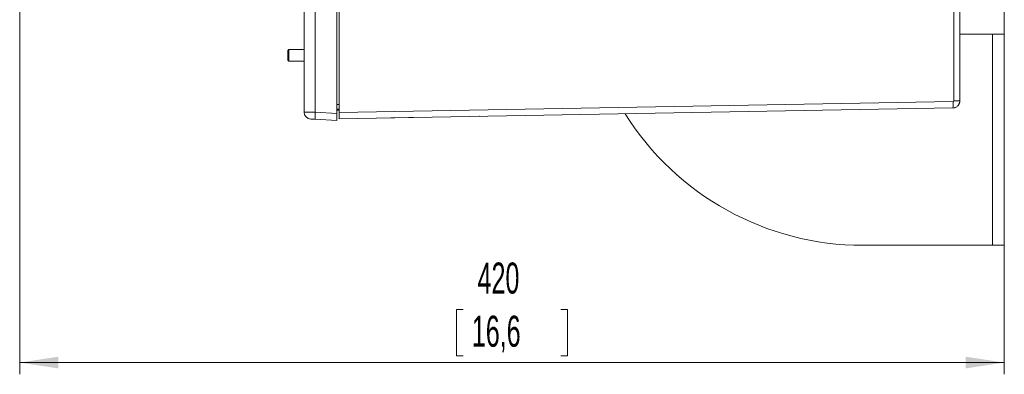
# Model space of a CAD drawing. Header units: millimetres. Extents: x 0 to 594, y 0 to 420.
# Tile 56 of 76: x 247 to 331, y 209 to 239. Entities that reach past the tile are written whole.
import ezdxf

# ---------------------------------------------------------------- set-up
doc = ezdxf.new("R2010")
doc.units = ezdxf.units.MM
doc.styles.add('SLDTEXTSTYLE1', font='TXT', dxfattribs={"width": 0.605})
doc.dimstyles.new('SLDDIMSTYLE1', dxfattribs={"dimtxt": 2.568319, "dimasz": 3.3, "dimexe": 0, "dimexo": 0.0625, "dimgap": 0.64208, "dimtad": 1, "dimdec": 0, "dimlfac": 5, "dimrnd": 1e-09, "dimzin": 12, "dimdsep": 46, "dimtxsty": 'SLDTEXTSTYLE1', "dimsah": 1, "dimcen": 0.09, "dimadec": 0, "dimazin": 3, "dimtfac": 1, "dimtdec": 1, "dimtofl": 0, "dimtmove": 0, "dimatfit": 3, "dimfxl": 1, "dimfrac": 2, "dimtolj": 1, "dimtzin": 12, "dimarcsym": 0})

# ---------------------------------------------------------------- blocks, each defined once
blk = doc.blocks.new('_D_6')
at = {"color": 7, "linetype": 'Continuous', "lineweight": 0}
for p, q in [((330.793, 372.004), (330.793, 209.104)), ((246.705, 327.56), (246.705, 209.104)), ((284.585, 214.636), (283.997, 214.636)), ((283.997, 214.636), (283.997, 210.692)), ((292.914, 214.636), (293.502, 214.636)), ((293.502, 214.636), (293.502, 210.692)), ((283.997, 210.692), (284.585, 210.692)), ((293.502, 210.692), (292.914, 210.692)), ((246.705, 210.104), (330.793, 210.104))]:
    blk.add_line(p, q, dxfattribs=at)
for points in [[(246.705, 210.104), (250.005, 209.604), (250.005, 210.604)], [(330.793, 210.104), (327.493, 210.604), (327.493, 209.604)]]:
    blk.add_solid(points, dxfattribs=at)
at = {"color": 7, "linetype": 'Continuous', "lineweight": 0, "char_height": 2.6458, "attachment_point": 1, "style": 'SLDTEXTSTYLE1'}
for s, insert in [('420', (285.81, 218.635)), ('16,6', (285.32, 214.103))]:
    blk.add_mtext(s, dxfattribs=dict(at, insert=insert))

msp = doc.modelspace()

# ---------------------------------------------------------------- linework, layer by layer
at = {"color": 7, "linetype": 'Continuous', "lineweight": 15}
for p, q in [((326.471, 232.42), (326.471, 243.548)), ((326.993, 232.419), (326.993, 243.553)), ((273.993, 241.499), (273.993, 231.446)), ((270.993, 231.474), (270.993, 241.259)), ((271.941, 241.262), (271.941, 231.45)), ((273.793, 231.353), (273.793, 241.183)), ((326.993, 238.104), (329.793, 238.104)), ((329.793, 220.104), (329.793, 238.104)), ((329.793, 238.104), (330.793, 238.104)), ((330.793, 220.104), (330.793, 238.104)), ((269.682, 236.804), (269.593, 236.715)), ((269.593, 236.715), (269.593, 235.893)), ((270.993, 236.804), (269.682, 236.804)), ((269.682, 236.804), (269.682, 235.804)), ((269.593, 235.893), (269.682, 235.804)), ((269.682, 235.804), (270.993, 235.804)), ((273.993, 231.446), (326.412, 232.36)), ((271.941, 231.45), (273.793, 231.353)), ((273.993, 231.704), (273.793, 231.715)), ((273.993, 231.624), (273.793, 231.624)), ((273.993, 230.904), (326.404, 231.819)), ((273.993, 230.904), (273.993, 231.446)), ((273.793, 230.757), (271.941, 230.855)), ((281.404, 231.034), (278.404, 230.981)), ((285.993, 231.114), (285.964, 231.113)), ((318.718, 220.104), (329.793, 220.104)), ((329.793, 220.104), (330.793, 220.104))]:
    msp.add_line(p, q, dxfattribs=at)
at = {"color": 8, "linetype": 'Continuous', "lineweight": 15}
msp.add_line((273.993, 232.105), (273.793, 232.115), dxfattribs=at)
at = {"color": 7, "linetype": 'Continuous', "lineweight": 15}
for centre, radius, start, end in [((271.593, 231.474), 0.6, 180, 267), ((274.806, 231.152), 2.88, 174.06751, 185.93249), ((318.718, 244.104), 24, 212.18224, 270)]:
    msp.add_arc(centre, radius, start, end, dxfattribs=at)
for points, knots in [([(326.404, 231.819), (326.415, 231.819), (326.437, 231.82), (326.469, 231.824), (326.499, 231.828), (326.526, 231.834), (326.551, 231.84), (326.574, 231.847), (326.595, 231.854), (326.613, 231.861), (326.663, 231.881), (326.736, 231.922), (326.814, 231.988), (326.868, 232.05), (326.907, 232.107), (326.939, 232.167), (326.964, 232.229), (326.981, 232.292), (326.991, 232.356), (326.993, 232.398), (326.993, 232.419)], [0, 0, 0, 0, 0.036514, 0.070849, 0.103007, 0.132988, 0.160788, 0.186406, 0.20984, 0.231091, 0.250158, 0.382367, 0.499909, 0.575231, 0.649269, 0.722019, 0.793461, 0.86359, 0.932431, 1, 1, 1, 1]), ([(326.412, 232.36), (326.413, 232.303), (326.414, 232.24), (326.415, 232.114), (326.415, 232.05), (326.413, 231.94), (326.412, 231.894), (326.408, 231.834), (326.406, 231.819), (326.404, 231.819)], [0, 0, 0, 0, 0.25, 0.25, 0.5, 0.5, 0.75, 0.75, 1, 1, 1, 1]), ([(326.412, 232.36), (326.416, 232.361), (326.424, 232.361), (326.436, 232.365), (326.446, 232.371), (326.455, 232.379), (326.462, 232.388), (326.467, 232.397), (326.47, 232.405), (326.471, 232.413), (326.471, 232.418), (326.471, 232.42)], [0, 0, 0, 0, 0.1269659, 0.2501908, 0.3925204, 0.5001256, 0.6433605, 0.74995, 0.8483826, 0.9207617, 1, 1, 1, 1]), ([(326.471, 232.42), (326.54, 232.42), (326.609, 232.42), (326.736, 232.42), (326.793, 232.42), (326.89, 232.42), (326.928, 232.42), (326.98, 232.419), (326.993, 232.419), (326.993, 232.419)], [0, 0, 0, 0, 0.25, 0.25, 0.5, 0.5, 0.75, 0.75, 1, 1, 1, 1]), ([(271.941, 231.45), (271.829, 231.452), (271.606, 231.457), (271.315, 231.464), (271.103, 231.469), (271.005, 231.473), (270.996, 231.473), (270.993, 231.474)], [0, 0, 0, 0, 0.222287, 0.444655, 0.666919, 0.888942, 1, 1, 1, 1]), ([(273.793, 231.353), (273.793, 231.285), (273.793, 231.151), (273.793, 230.972), (273.793, 230.837), (273.793, 230.767), (273.793, 230.76), (273.793, 230.757)], [0, 0, 0, 0, 0.215706, 0.431426, 0.646825, 0.862092, 1, 1, 1, 1]), ([(271.562, 230.874), (271.563, 230.874), (271.566, 230.874), (271.606, 230.872), (271.691, 230.868), (271.807, 230.862), (271.896, 230.857), (271.941, 230.855)], [0, 0, 0, 0, 0.111006, 0.332936, 0.555167, 0.777587, 1, 1, 1, 1])]:
    msp.add_open_spline(points, degree=3, knots=knots, dxfattribs=at)

# ---------------------------------------------------------------- dimensions: what is measured, and where the dimension line sits
at = {"color": 7, "linetype": 'Continuous', "lineweight": 0}
dim = msp.add_linear_dim(base=(330.793, 210.104), p1=(246.705, 327.56), p2=(330.793, 372.004), dimstyle='SLDDIMSTYLE1', dxfattribs=at)
dim.commit()
dim.dimension.update_dxf_attribs({"geometry": '_D_6', "text_midpoint": (288.749, 210.104), "dimtype": 160})

doc.saveas('drawing.dxf')
